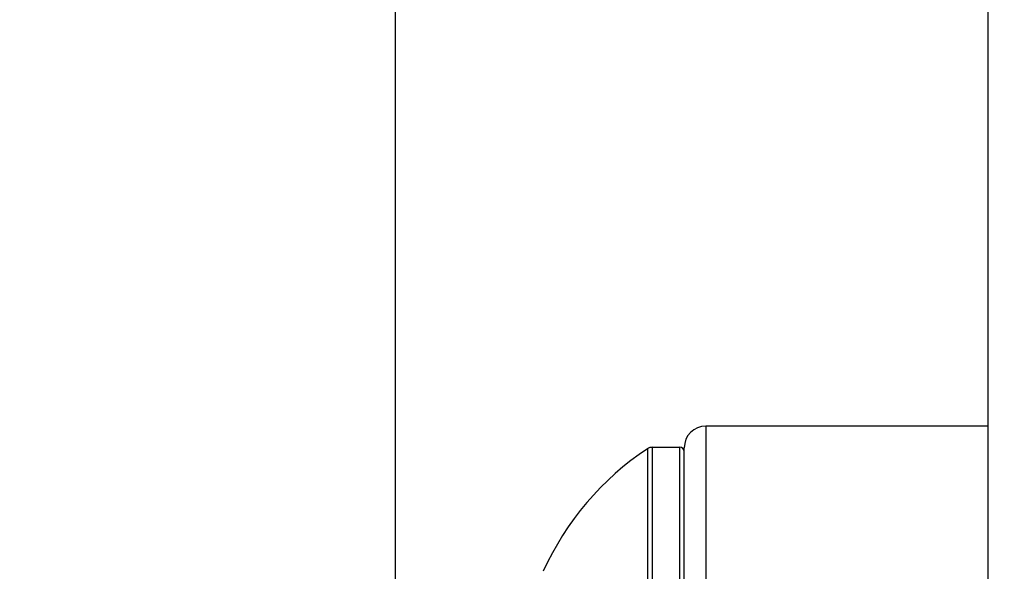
# Model space of a CAD drawing. Header units: inches. Extents: x 0 to 22, y 0 to 17.
# Tile 93 of 98: x 17.078 to 17.532, y 10.643 to 10.897. Entities that reach past the tile are written whole.
import ezdxf

# ---------------------------------------------------------------- set-up
doc = ezdxf.new("R2010")
doc.units = ezdxf.units.IN
doc.header["$LTSCALE"] = 1.21
doc.header["$MEASUREMENT"] = 0
doc.layers.get('0').update_dxf_attribs({"linetype": 'CONTINUOUS'})
doc.layers.add('DIMENSIONS', color=7, linetype='CONTINUOUS')
doc.styles.get("Standard").update_dxf_attribs({"font": 'txt', "width": 0.8})
doc.dimstyles.new('DIMSTYLE_1', dxfattribs={"dimtxt": 0.125, "dimasz": 0.18, "dimexe": 0.125, "dimexo": 0.0625, "dimgap": 0.03125, "dimtad": 0, "dimtih": 1, "dimtoh": 1, "dimzin": 4, "dimdsep": 46, "dimtxsty": 'STANDARD', "dimblk": '_FILLED', "dimblk1": '_FILLED', "dimblk2": '_FILLED', "dimcen": 0.09, "dimadec": 0, "dimazin": 0, "dimtp": 0.01, "dimtm": 0.01, "dimtfac": 1, "dimtofl": 0, "dimtmove": 0, "dimatfit": 3, "dimldrblk": '_FILLED', "dimfxl": 1, "dimtolj": 1, "dimtzin": 4, "dimarcsym": 0})

# ---------------------------------------------------------------- blocks, each defined once
blk = doc.blocks.new('*D40')
at = {"layer": 'DIMENSIONS', "color": 2, "linetype": 'CONTINUOUS'}
for p, q in [((16.95661, 11.64996), (16.95661, 12.02667)), ((17.25132, 11.42811), (16.95661, 11.64996)), ((17.25132, 10.58436), (17.25132, 11.42811))]:
    blk.add_line(p, q, dxfattribs=at)
at = {"layer": 'DIMENSIONS', "color": 2, "linetype": 'CONTINUOUS', "insert": (16.89411, 12.08917), "char_height": 0.125, "width": 1.325, "attachment_point": 1, "rotation": 90, "line_spacing_factor": 0.9}
blk.add_mtext('10X .39{\\Ftxt.shx;\\W1.000000;\\H0.125000; }[9.9]', dxfattribs=at)
blk = doc.blocks.new('_FILLED')
at = {"color": 0, "linetype": 'BYBLOCK'}
blk.add_solid([(0, 0), (-1, 0.1736), (-1, -0.1736)], dxfattribs=at)

msp = doc.modelspace()

# ---------------------------------------------------------------- linework, layer by layer
at = {"color": 7, "linetype": 'CONTINUOUS'}
for p, q in [((17.52432, 6.53017), (17.52432, 11.57517)), ((17.52432, 10.70995), (17.39432, 10.70995)), ((17.36959, 10.70016), (17.38235, 10.70016)), ((17.38432, 10.5454), (17.38432, 10.69995))]:
    msp.add_line(p, q, dxfattribs=at)
at = {"color": 9, "linetype": 'CONTINUOUS'}
for p, q in [((17.39432, 10.70995), (17.39432, 10.52868)), ((17.36741, 10.6995), (17.36741, 10.5285)), ((17.36959, 10.70016), (17.36959, 10.53065)), ((17.38235, 10.54586), (17.38235, 10.70016))]:
    msp.add_line(p, q, dxfattribs=at)
at = {"color": 7, "linetype": 'CONTINUOUS'}
for centre, radius, start, end in [((17.39432, 10.69995), 0.01, 90, 180), ((17.44141, 10.58795), 0.13386, 123.5573, 155.7504), ((17.36959, 10.69622), 0.00394, 90, 123.5573), ((17.38235, 10.69819), 0.00197, 0, 90)]:
    msp.add_arc(centre, radius, start, end, dxfattribs=at)

# ---------------------------------------------------------------- dimensions: what is measured, and where the dimension line sits
at = {"layer": 'DIMENSIONS', "color": 2, "linetype": 'CONTINUOUS'}
dim = msp.add_ordinate_dim(feature_location=(17.25132, 10.58436), offset=(-0.29471, 1.44231), dtype=0, origin=(17.63932, 10.52186), text='10X <>', dimstyle='DIMSTYLE_1', dxfattribs=at)
dim.commit()
dim.dimension.update_dxf_attribs({"geometry": '*D40', "text_midpoint": (16.95661, 12.75167)})

doc.saveas('drawing.dxf')
